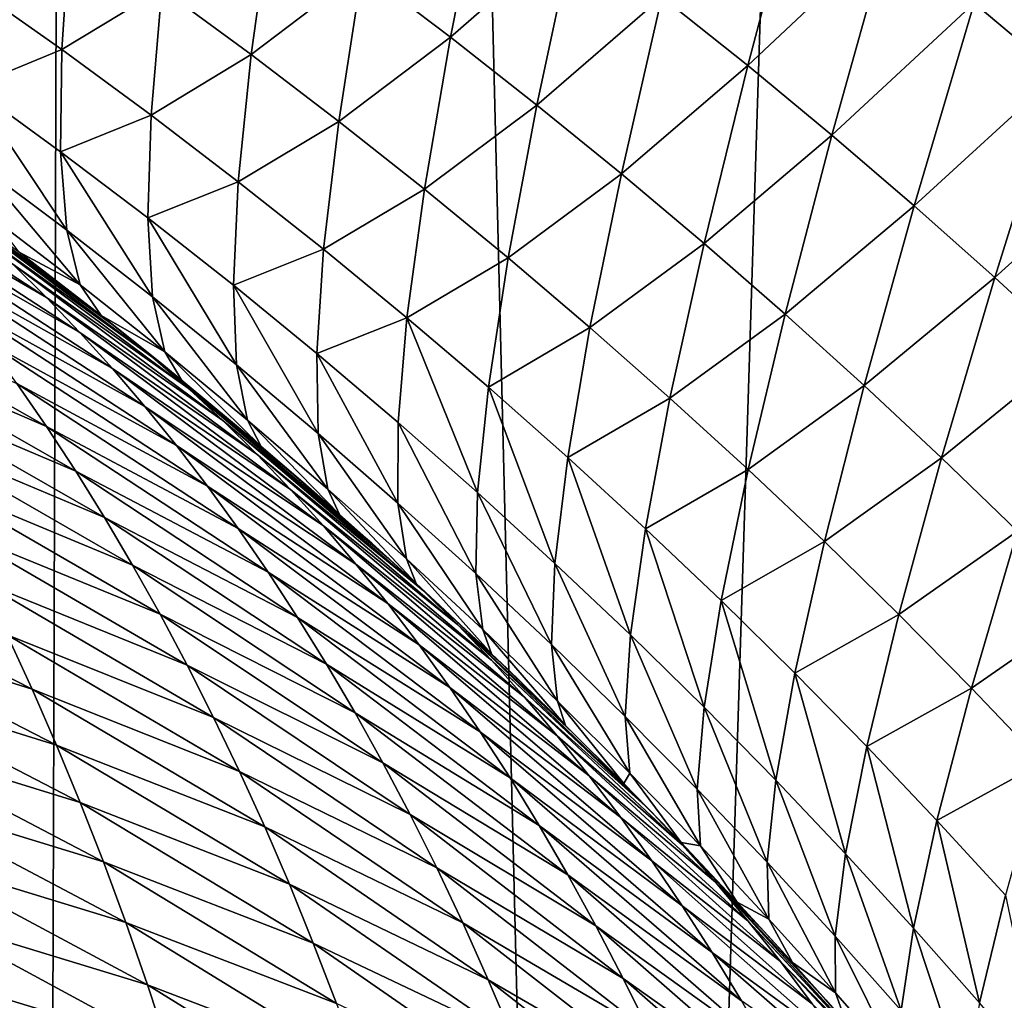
# Model space of a CAD drawing. Header units: metres. Extents: x -105 to 105, y -72 to 59.
# Tile 174 of 256: x 8.71 to 9.72, y -65.83 to -64.82. Entities that reach past the tile are written whole.
import ezdxf

# ---------------------------------------------------------------- set-up
doc = ezdxf.new("R2010")
doc.units = ezdxf.units.M
doc.layers.add('solid_509431_AD150_SW0001', color=7, linetype='CONTINUOUS')

msp = doc.modelspace()

# ---------------------------------------------------------------- linework, layer by layer
at = {"layer": 'solid_509431_AD150_SW0001'}
for points in [[(8.13594, -69.762932, 15.063035), (8.800709, -48.652618, 14.996789), (7.595546, -48.652618, 15.456824)], [(8.13594, -69.762932, 15.063035), (8.730606, -69.757698, 14.82647), (8.800709, -48.652618, 14.996789)], [(8.730606, -69.757698, 14.82647), (9.318408, -69.752167, 14.573318), (8.800709, -48.652618, 14.996789)], [(9.318408, -69.752167, 14.573318), (9.97818, -48.652618, 14.469905), (8.800709, -48.652618, 14.996789)], [(9.318408, -69.752167, 14.573318), (9.898882, -69.746346, 14.303777), (9.97818, -48.652618, 14.469905)], [(9.780615, -64.871887, -30.188721), (9.693661, -64.798935, -30.243605), (9.856693, -64.638664, -29.759172)], [(9.153613, -64.833992, -31.358082), (9.062607, -64.765015, -31.403204), (9.18924, -64.653503, -30.931358)], [(9.153613, -64.833992, -31.358082), (9.18924, -64.653503, -30.931358), (9.281386, -64.72242, -30.881678)], [(9.460138, -64.863251, -30.781908), (9.371675, -64.792343, -30.831852), (9.514796, -64.656219, -30.353092)], [(9.460138, -64.863251, -30.781908), (9.514796, -64.656219, -30.353092), (9.605066, -64.727043, -30.298409)], [(8.948128, -64.851997, -31.875971), (8.855824, -64.784172, -31.916643), (8.969642, -64.697067, -31.448248)], [(8.948128, -64.851997, -31.875971), (8.969642, -64.697067, -31.448248), (9.062607, -64.765015, -31.403204)], [(8.75275, -64.846832, -32.384655), (8.658703, -64.780487, -32.421192), (8.761534, -64.717499, -31.957336)], [(8.75275, -64.846832, -32.384655), (8.761534, -64.717499, -31.957336), (8.855824, -64.784172, -31.916643)], [(9.242679, -64.903969, -31.312891), (9.153613, -64.833992, -31.358082), (9.281386, -64.72242, -30.881678)], [(9.242679, -64.903969, -31.312891), (9.281386, -64.72242, -30.881678), (9.371675, -64.792343, -30.831852)], [(9.546819, -64.935127, -30.731882), (9.460138, -64.863251, -30.781908), (9.605066, -64.727043, -30.298409)], [(9.546819, -64.935127, -30.731882), (9.605066, -64.727043, -30.298409), (9.693661, -64.798935, -30.243605)], [(9.038434, -64.920906, -31.835316), (8.948128, -64.851997, -31.875971), (9.062607, -64.765015, -31.403204)], [(9.038434, -64.920906, -31.835316), (9.062607, -64.765015, -31.403204), (9.153613, -64.833992, -31.358082)], [(8.659388, -64.885056, -32.850906), (8.658703, -64.780487, -32.421192), (8.75275, -64.846832, -32.384655)], [(8.844781, -64.914375, -32.348236), (8.75275, -64.846832, -32.384655), (8.855824, -64.784172, -31.916643)], [(8.844781, -64.914375, -32.348236), (8.855824, -64.784172, -31.916643), (8.948128, -64.851997, -31.875971)], [(9.329834, -64.974907, -31.267653), (9.242679, -64.903969, -31.312891), (9.371675, -64.792343, -30.831852)], [(9.329834, -64.974907, -31.267653), (9.371675, -64.792343, -30.831852), (9.460138, -64.863251, -30.781908)], [(9.631759, -65.008003, -30.681824), (9.546819, -64.935127, -30.731882), (9.693661, -64.798935, -30.243605)], [(9.631759, -65.008003, -30.681824), (9.693661, -64.798935, -30.243605), (9.780615, -64.871887, -30.188721)], [(9.126739, -64.990829, -31.794683), (9.038434, -64.920906, -31.835316), (9.153613, -64.833992, -31.358082)], [(9.126739, -64.990829, -31.794683), (9.153613, -64.833992, -31.358082), (9.242679, -64.903969, -31.312891)], [(8.751529, -64.952148, -32.818607), (8.659388, -64.885056, -32.850906), (8.75275, -64.846832, -32.384655)], [(8.751529, -64.952148, -32.818607), (8.75275, -64.846832, -32.384655), (8.844781, -64.914375, -32.348236)], [(8.93479, -64.983047, -32.311932), (8.844781, -64.914375, -32.348236), (8.948128, -64.851997, -31.875971)], [(8.93479, -64.983047, -32.311932), (8.948128, -64.851997, -31.875971), (9.038434, -64.920906, -31.835316)], [(9.41511, -65.046776, -31.222387), (9.329834, -64.974907, -31.267653), (9.460138, -64.863251, -30.781908)], [(9.41511, -65.046776, -31.222387), (9.460138, -64.863251, -30.781908), (9.546819, -64.935127, -30.731882)], [(9.714993, -65.081871, -30.631773), (9.631759, -65.008003, -30.681824), (9.780615, -64.871887, -30.188721)], [(9.714993, -65.081871, -30.631773), (9.780615, -64.871887, -30.188721), (9.865924, -64.945824, -30.133762)], [(8.757874, -65.033089, -33.257713), (8.659388, -64.885056, -32.850906), (8.751529, -64.952148, -32.818607)], [(8.757874, -65.033089, -33.257713), (8.667313, -64.965401, -33.285728), (8.659388, -64.885056, -32.850906)], [(9.213061, -65.061707, -31.75408), (9.126739, -64.990829, -31.794683), (9.242679, -64.903969, -31.312891)], [(9.213061, -65.061707, -31.75408), (9.242679, -64.903969, -31.312891), (9.329834, -64.974907, -31.267653)], [(8.841625, -65.020409, -32.786518), (8.751529, -64.952148, -32.818607), (8.844781, -64.914375, -32.348236)], [(8.841625, -65.020409, -32.786518), (8.844781, -64.914375, -32.348236), (8.93479, -64.983047, -32.311932)], [(9.022767, -65.052773, -32.275745), (8.93479, -64.983047, -32.311932), (9.038434, -64.920906, -31.835316)], [(9.022767, -65.052773, -32.275745), (9.038434, -64.920906, -31.835316), (9.126739, -64.990829, -31.794683)], [(9.498545, -65.119568, -31.177132), (9.41511, -65.046776, -31.222387), (9.546819, -64.935127, -30.731882)], [(9.498545, -65.119568, -31.177132), (9.546819, -64.935127, -30.731882), (9.631759, -65.008003, -30.681824)], [(9.796515, -65.156639, -30.581734), (9.714993, -65.081871, -30.631773), (9.865924, -64.945824, -30.133762)], [(8.737089, -65.102554, -91.909073), (8.545095, -64.991348, -92.084824), (8.51114, -64.955734, -91.986427)], [(8.70219, -65.068085, -91.810287), (8.737089, -65.102554, -91.909073), (8.51114, -64.955734, -91.986427)], [(8.846367, -65.101913, -33.230007), (8.751529, -64.952148, -32.818607), (8.841625, -65.020409, -32.786518)], [(8.846367, -65.101913, -33.230007), (8.757874, -65.033089, -33.257713), (8.751529, -64.952148, -32.818607)], [(8.771763, -65.089378, -33.700481), (8.667313, -64.965401, -33.285728), (8.757874, -65.033089, -33.257713)], [(8.771763, -65.089378, -33.700481), (8.682451, -65.021263, -33.724182), (8.667313, -64.965401, -33.285728)], [(8.593702, -64.973091, -91.512871), (8.705712, -65.053185, -91.392044), (8.78107, -65.111343, -91.42421)], [(8.593702, -64.973091, -91.512871), (8.78107, -65.111343, -91.42421), (8.809563, -65.13385, -91.436478)], [(8.593702, -64.973091, -91.512871), (8.809563, -65.13385, -91.436478), (8.630533, -65.00338, -91.612206)], [(9.297427, -65.133507, -31.713524), (9.213061, -65.061707, -31.75408), (9.329834, -64.974907, -31.267653)], [(9.297427, -65.133507, -31.713524), (9.329834, -64.974907, -31.267653), (9.41511, -65.046776, -31.222387)], [(8.92967, -65.089767, -32.75465), (8.841625, -65.020409, -32.786518), (8.93479, -64.983047, -32.311932)], [(8.92967, -65.089767, -32.75465), (8.93479, -64.983047, -32.311932), (9.022767, -65.052773, -32.275745)], [(8.771401, -65.138466, -92.007706), (8.578479, -65.028389, -92.183052), (8.545095, -64.991348, -92.084824)], [(8.737089, -65.102554, -91.909073), (8.771401, -65.138466, -92.007706), (8.545095, -64.991348, -92.084824)], [(9.108709, -65.123474, -32.239681), (9.022767, -65.052773, -32.275745), (9.126739, -64.990829, -31.794683)], [(9.108709, -65.123474, -32.239681), (9.126739, -64.990829, -31.794683), (9.213061, -65.061707, -31.75408)], [(8.846606, -65.164261, -91.535698), (8.630533, -65.00338, -91.612206), (8.809563, -65.13385, -91.436478)], [(8.846606, -65.164261, -91.535698), (8.666683, -65.035034, -91.711334), (8.630533, -65.00338, -91.612206)], [(9.580179, -65.193275, -31.131929), (9.498545, -65.119568, -31.177132), (9.631759, -65.008003, -30.681824)], [(9.580179, -65.193275, -31.131929), (9.631759, -65.008003, -30.681824), (9.714993, -65.081871, -30.631773)], [(8.80514, -65.175858, -92.106194), (8.611299, -65.066872, -92.28112), (8.578479, -65.028389, -92.183052)], [(8.771401, -65.138466, -92.007706), (8.80514, -65.175858, -92.106194), (8.578479, -65.028389, -92.183052)], [(8.771763, -65.089378, -33.700481), (8.70889, -65.055595, -34.151962), (8.682451, -65.021263, -33.724182)], [(8.932788, -65.171799, -33.202618), (8.841625, -65.020409, -32.786518), (8.92967, -65.089767, -32.75465)], [(8.932788, -65.171799, -33.202618), (8.846367, -65.101913, -33.230007), (8.841625, -65.020409, -32.786518)], [(8.882998, -65.196091, -91.634735), (8.70219, -65.068085, -91.810287), (8.666683, -65.035034, -91.711334)], [(8.846606, -65.164261, -91.535698), (8.882998, -65.196091, -91.634735), (8.666683, -65.035034, -91.711334)], [(8.858992, -65.1586, -33.677193), (8.757874, -65.033089, -33.257713), (8.846367, -65.101913, -33.230007)], [(8.858992, -65.1586, -33.677193), (8.771763, -65.089378, -33.700481), (8.757874, -65.033089, -33.257713)], [(9.379864, -65.206184, -31.673033), (9.297427, -65.133507, -31.713524), (9.41511, -65.046776, -31.222387)], [(9.379864, -65.206184, -31.673033), (9.41511, -65.046776, -31.222387), (9.498545, -65.119568, -31.177132)], [(8.70889, -65.055595, -34.151962), (8.78107, -65.111343, -91.42421), (8.705712, -65.053185, -91.392044)], [(8.70889, -65.055595, -34.151962), (8.793365, -65.121017, -34.13335), (8.78107, -65.111343, -91.42421)], [(8.771763, -65.089378, -33.700481), (8.793365, -65.121017, -34.13335), (8.70889, -65.055595, -34.151962)], [(9.015658, -65.160149, -32.722996), (8.92967, -65.089767, -32.75465), (9.022767, -65.052773, -32.275745)], [(9.015658, -65.160149, -32.722996), (9.022767, -65.052773, -32.275745), (9.108709, -65.123474, -32.239681)], [(8.838316, -65.214737, -92.204529), (8.643567, -65.106819, -92.379021), (8.611299, -65.066872, -92.28112)], [(8.80514, -65.175858, -92.106194), (8.838316, -65.214737, -92.204529), (8.611299, -65.066872, -92.28112)], [(8.918768, -65.229362, -91.733612), (8.737089, -65.102554, -91.909073), (8.70219, -65.068085, -91.810287)], [(8.882998, -65.196091, -91.634735), (8.918768, -65.229362, -91.733612), (8.70219, -65.068085, -91.810287)], [(9.192634, -65.195099, -32.203743), (9.108709, -65.123474, -32.239681), (9.213061, -65.061707, -31.75408)], [(9.192634, -65.195099, -32.203743), (9.213061, -65.061707, -31.75408), (9.297427, -65.133507, -31.713524)], [(8.858992, -65.1586, -33.677193), (8.793365, -65.121017, -34.13335), (8.771763, -65.089378, -33.700481)], [(9.017131, -65.242668, -33.175545), (8.92967, -65.089767, -32.75465), (9.015658, -65.160149, -32.722996)], [(9.017131, -65.242668, -33.175545), (8.932788, -65.171799, -33.202618), (8.92967, -65.089767, -32.75465)], [(9.660047, -65.267899, -31.086821), (9.580179, -65.193275, -31.131929), (9.714993, -65.081871, -30.631773)], [(9.660047, -65.267899, -31.086821), (9.714993, -65.081871, -30.631773), (9.796515, -65.156639, -30.581734)], [(8.737127, -65.235664, -92.671692), (8.529696, -65.146255, -92.842148), (8.49999, -65.100922, -92.745575)], [(8.706479, -65.191193, -92.57431), (8.737127, -65.235664, -92.671692), (8.49999, -65.100922, -92.745575)], [(8.870939, -65.255135, -92.302719), (8.675291, -65.148247, -92.476753), (8.643567, -65.106819, -92.379021)], [(8.838316, -65.214737, -92.204529), (8.870939, -65.255135, -92.302719), (8.643567, -65.106819, -92.379021)], [(8.95394, -65.264099, -91.832352), (8.771401, -65.138466, -92.007706), (8.737089, -65.102554, -91.909073)], [(8.918768, -65.229362, -91.733612), (8.95394, -65.264099, -91.832352), (8.737089, -65.102554, -91.909073)], [(8.944132, -65.228851, -33.654316), (8.846367, -65.101913, -33.230007), (8.932788, -65.171799, -33.202618)], [(8.944132, -65.228851, -33.654316), (8.858992, -65.1586, -33.677193), (8.846367, -65.101913, -33.230007)], [(8.793365, -65.121017, -34.13335), (8.809563, -65.13385, -91.436478), (8.78107, -65.111343, -91.42421)], [(8.793365, -65.121017, -34.13335), (8.876552, -65.187927, -34.11507), (8.809563, -65.13385, -91.436478)], [(8.858992, -65.1586, -33.677193), (8.876552, -65.187927, -34.11507), (8.793365, -65.121017, -34.13335)], [(9.460407, -65.279724, -31.632643), (9.379864, -65.206184, -31.673033), (9.498545, -65.119568, -31.177132)], [(9.460407, -65.279724, -31.632643), (9.498545, -65.119568, -31.177132), (9.580179, -65.193275, -31.131929)], [(9.099585, -65.231468, -32.691563), (9.015658, -65.160149, -32.722996), (9.108709, -65.123474, -32.239681)], [(9.181463, -65.303673, -32.660355), (9.099585, -65.231468, -32.691563), (9.108709, -65.123474, -32.239681)], [(9.181463, -65.303673, -32.660355), (9.108709, -65.123474, -32.239681), (9.192634, -65.195099, -32.203743)], [(8.988527, -65.300323, -91.930954), (8.80514, -65.175858, -92.106194), (8.771401, -65.138466, -92.007706)], [(8.95394, -65.264099, -91.832352), (8.988527, -65.300323, -91.930954), (8.771401, -65.138466, -92.007706)], [(8.876552, -65.187927, -34.11507), (8.855453, -65.170715, -91.456345), (8.809563, -65.13385, -91.436478)], [(8.846606, -65.164261, -91.535698), (8.809563, -65.13385, -91.436478), (8.855453, -65.170715, -91.456345)], [(9.274561, -65.267593, -32.16795), (9.192634, -65.195099, -32.203743), (9.297427, -65.133507, -31.713524)], [(9.274561, -65.267593, -32.16795), (9.297427, -65.133507, -31.713524), (9.379864, -65.206184, -31.673033)], [(8.767232, -65.281677, -92.768883), (8.558866, -65.193085, -92.938515), (8.529696, -65.146255, -92.842148)], [(8.737127, -65.235664, -92.671692), (8.767232, -65.281677, -92.768883), (8.529696, -65.146255, -92.842148)], [(8.903019, -65.297081, -92.400764), (8.706479, -65.191193, -92.57431), (8.675291, -65.148247, -92.476753)], [(8.870939, -65.255135, -92.302719), (8.903019, -65.297081, -92.400764), (8.675291, -65.148247, -92.476753)], [(8.858992, -65.1586, -33.677193), (8.958431, -65.256302, -34.097111), (8.876552, -65.187927, -34.11507)], [(8.944132, -65.228851, -33.654316), (8.958431, -65.256302, -34.097111), (8.858992, -65.1586, -33.677193)], [(9.099394, -65.314453, -33.148788), (9.015658, -65.160149, -32.722996), (9.099585, -65.231468, -32.691563)], [(9.099394, -65.314453, -33.148788), (9.017131, -65.242668, -33.175545), (9.015658, -65.160149, -32.722996)], [(9.738141, -65.343353, -31.041811), (9.660047, -65.267899, -31.086821), (9.796515, -65.156639, -30.581734)], [(8.846606, -65.164261, -91.535698), (8.855453, -65.170715, -91.456345), (8.928825, -65.231285, -91.488411)], [(8.846606, -65.164261, -91.535698), (8.928825, -65.231285, -91.488411), (8.882998, -65.196091, -91.634735)], [(8.876552, -65.187927, -34.11507), (8.928825, -65.231285, -91.488411), (8.855453, -65.170715, -91.456345)], [(9.027182, -65.300056, -33.631855), (8.932788, -65.171799, -33.202618), (9.017131, -65.242668, -33.175545)], [(9.027182, -65.300056, -33.631855), (8.944132, -65.228851, -33.654316), (8.932788, -65.171799, -33.202618)], [(9.022542, -65.338074, -92.029434), (8.838316, -65.214737, -92.204529), (8.80514, -65.175858, -92.106194)], [(8.988527, -65.300323, -91.930954), (9.022542, -65.338074, -92.029434), (8.80514, -65.175858, -92.106194)], [(8.934554, -65.340591, -92.498657), (8.737127, -65.235664, -92.671692), (8.706479, -65.191193, -92.57431)], [(8.903019, -65.297081, -92.400764), (8.934554, -65.340591, -92.498657), (8.706479, -65.191193, -92.57431)], [(8.876552, -65.187927, -34.11507), (8.958431, -65.256302, -34.097111), (8.928825, -65.231285, -91.488411)], [(8.796786, -65.329254, -92.865868), (8.58749, -65.241425, -93.034645), (8.558866, -65.193085, -92.938515)], [(8.767232, -65.281677, -92.768883), (8.796786, -65.329254, -92.865868), (8.558866, -65.193085, -92.938515)], [(8.882998, -65.196091, -91.634735), (8.928825, -65.231285, -91.488411), (9.001175, -65.29303, -91.520439)], [(8.882998, -65.196091, -91.634735), (9.001175, -65.29303, -91.520439), (9.07248, -65.355934, -91.552391)], [(8.882998, -65.196091, -91.634735), (9.07248, -65.355934, -91.552391), (9.089781, -65.371513, -91.560204)], [(8.882998, -65.196091, -91.634735), (9.089781, -65.371513, -91.560204), (8.918768, -65.229362, -91.733612)], [(9.261313, -65.376717, -32.629383), (9.181463, -65.303673, -32.660355), (9.192634, -65.195099, -32.203743)], [(9.261313, -65.376717, -32.629383), (9.192634, -65.195099, -32.203743), (9.274561, -65.267593, -32.16795)], [(9.539097, -65.354118, -31.592392), (9.460407, -65.279724, -31.632643), (9.580179, -65.193275, -31.131929)], [(9.539097, -65.354118, -31.592392), (9.580179, -65.193275, -31.131929), (9.660047, -65.267899, -31.086821)], [(9.354518, -65.340927, -32.132313), (9.274561, -65.267593, -32.16795), (9.379864, -65.206184, -31.673033)], [(9.354518, -65.340927, -32.132313), (9.379864, -65.206184, -31.673033), (9.460407, -65.279724, -31.632643)], [(9.055998, -65.377365, -92.127792), (8.870939, -65.255135, -92.302719), (8.838316, -65.214737, -92.204529)], [(9.022542, -65.338074, -92.029434), (9.055998, -65.377365, -92.127792), (8.838316, -65.214737, -92.204529)], [(9.125705, -65.405006, -91.658722), (8.918768, -65.229362, -91.733612), (9.089781, -65.371513, -91.560204)], [(9.125705, -65.405006, -91.658722), (8.95394, -65.264099, -91.832352), (8.918768, -65.229362, -91.733612)], [(8.958431, -65.256302, -34.097111), (9.001175, -65.29303, -91.520439), (8.928825, -65.231285, -91.488411)], [(8.944132, -65.228851, -33.654316), (9.038974, -65.326111, -34.079498), (8.958431, -65.256302, -34.097111)], [(9.027182, -65.300056, -33.631855), (9.038974, -65.326111, -34.079498), (8.944132, -65.228851, -33.654316)], [(9.179587, -65.387085, -33.12236), (9.099394, -65.314453, -33.148788), (9.099585, -65.231468, -32.691563)], [(9.179587, -65.387085, -33.12236), (9.099585, -65.231468, -32.691563), (9.181463, -65.303673, -32.660355)], [(8.825785, -65.37841, -92.962646), (8.615564, -65.291298, -93.130531), (8.58749, -65.241425, -93.034645)], [(8.796786, -65.329254, -92.865868), (8.825785, -65.37841, -92.962646), (8.58749, -65.241425, -93.034645)], [(8.965538, -65.385689, -92.59639), (8.767232, -65.281677, -92.768883), (8.737127, -65.235664, -92.671692)], [(8.934554, -65.340591, -92.498657), (8.965538, -65.385689, -92.59639), (8.737127, -65.235664, -92.671692)], [(9.108139, -65.372139, -33.60981), (9.017131, -65.242668, -33.175545), (9.099394, -65.314453, -33.148788)], [(9.108139, -65.372139, -33.60981), (9.027182, -65.300056, -33.631855), (9.017131, -65.242668, -33.175545)], [(9.088902, -65.418236, -92.226021), (8.903019, -65.297081, -92.400764), (8.870939, -65.255135, -92.302719)], [(9.055998, -65.377365, -92.127792), (9.088902, -65.418236, -92.226021), (8.870939, -65.255135, -92.302719)], [(8.958431, -65.256302, -34.097111), (9.038974, -65.326111, -34.079498), (9.001175, -65.29303, -91.520439)], [(9.161051, -65.440025, -91.757126), (8.988527, -65.300323, -91.930954), (8.95394, -65.264099, -91.832352)], [(9.125705, -65.405006, -91.658722), (9.161051, -65.440025, -91.757126), (8.95394, -65.264099, -91.832352)], [(9.339157, -65.450539, -32.598663), (9.261313, -65.376717, -32.629383), (9.274561, -65.267593, -32.16795)], [(9.339157, -65.450539, -32.598663), (9.274561, -65.267593, -32.16795), (9.354518, -65.340927, -32.132313)], [(9.615962, -65.429344, -31.55232), (9.539097, -65.354118, -31.592392), (9.660047, -65.267899, -31.086821)], [(9.615962, -65.429344, -31.55232), (9.660047, -65.267899, -31.086821), (9.738141, -65.343353, -31.041811)], [(8.995966, -65.432396, -92.693947), (8.796786, -65.329254, -92.865868), (8.767232, -65.281677, -92.768883)], [(8.965538, -65.385689, -92.59639), (8.995966, -65.432396, -92.693947), (8.767232, -65.281677, -92.768883)], [(9.432536, -65.415062, -32.096867), (9.354518, -65.340927, -32.132313), (9.460407, -65.279724, -31.632643)], [(9.432536, -65.415062, -32.096867), (9.460407, -65.279724, -31.632643), (9.539097, -65.354118, -31.592392)], [(8.854219, -65.429169, -93.059196), (8.643082, -65.34272, -93.226158), (8.615564, -65.291298, -93.130531)], [(8.825785, -65.37841, -92.962646), (8.854219, -65.429169, -93.059196), (8.615564, -65.291298, -93.130531)], [(9.038974, -65.326111, -34.079498), (9.07248, -65.355934, -91.552391), (9.001175, -65.29303, -91.520439)], [(9.121257, -65.460701, -92.324127), (8.934554, -65.340591, -92.498657), (8.903019, -65.297081, -92.400764)], [(9.088902, -65.418236, -92.226021), (9.121257, -65.460701, -92.324127), (8.903019, -65.297081, -92.400764)], [(9.195817, -65.476585, -91.855423), (9.022542, -65.338074, -92.029434), (8.988527, -65.300323, -91.930954)], [(9.161051, -65.440025, -91.757126), (9.195817, -65.476585, -91.855423), (8.988527, -65.300323, -91.930954)], [(9.027182, -65.300056, -33.631855), (9.118159, -65.397339, -34.062237), (9.038974, -65.326111, -34.079498)], [(9.108139, -65.372139, -33.60981), (9.118159, -65.397339, -34.062237), (9.027182, -65.300056, -33.631855)], [(9.257729, -65.460503, -33.09626), (9.179587, -65.387085, -33.12236), (9.181463, -65.303673, -32.660355)], [(9.257729, -65.460503, -33.09626), (9.181463, -65.303673, -32.660355), (9.261313, -65.376717, -32.629383)], [(9.187015, -65.44503, -33.588184), (9.099394, -65.314453, -33.148788), (9.179587, -65.387085, -33.12236)], [(9.187015, -65.44503, -33.588184), (9.108139, -65.372139, -33.60981), (9.099394, -65.314453, -33.148788)], [(9.025833, -65.480728, -92.791321), (8.825785, -65.37841, -92.962646), (8.796786, -65.329254, -92.865868)], [(8.995966, -65.432396, -92.693947), (9.025833, -65.480728, -92.791321), (8.796786, -65.329254, -92.865868)], [(9.038974, -65.326111, -34.079498), (9.118159, -65.397339, -34.062237), (9.07248, -65.355934, -91.552391)], [(8.882078, -65.481544, -93.155502), (8.670029, -65.395691, -93.321518), (8.643082, -65.34272, -93.226158)], [(8.854219, -65.429169, -93.059196), (8.882078, -65.481544, -93.155502), (8.643082, -65.34272, -93.226158)], [(9.153055, -65.504791, -92.422096), (8.965538, -65.385689, -92.59639), (8.934554, -65.340591, -92.498657)], [(9.121257, -65.460701, -92.324127), (9.153055, -65.504791, -92.422096), (8.934554, -65.340591, -92.498657)], [(9.230017, -65.514709, -91.953613), (9.055998, -65.377365, -92.127792), (9.022542, -65.338074, -92.029434)], [(9.195817, -65.476585, -91.855423), (9.230017, -65.514709, -91.953613), (9.022542, -65.338074, -92.029434)], [(9.415023, -65.525108, -32.568226), (9.339157, -65.450539, -32.598663), (9.354518, -65.340927, -32.132313)], [(9.415023, -65.525108, -32.568226), (9.354518, -65.340927, -32.132313), (9.432536, -65.415062, -32.096867)], [(9.691001, -65.505325, -31.512436), (9.615962, -65.429344, -31.55232), (9.738141, -65.343353, -31.041811)], [(9.691001, -65.505325, -31.512436), (9.738141, -65.343353, -31.041811), (9.814453, -65.419556, -30.996893)], [(9.508651, -65.489975, -32.061649), (9.432536, -65.415062, -32.096867), (9.539097, -65.354118, -31.592392)], [(9.508651, -65.489975, -32.061649), (9.539097, -65.354118, -31.592392), (9.615962, -65.429344, -31.55232)], [(9.118159, -65.397339, -34.062237), (9.089781, -65.371513, -91.560204), (9.07248, -65.355934, -91.552391)], [(9.118159, -65.397339, -34.062237), (9.142714, -65.419968, -91.584213), (9.089781, -65.371513, -91.560204)], [(9.125705, -65.405006, -91.658722), (9.089781, -65.371513, -91.560204), (9.142714, -65.419968, -91.584213)], [(9.108139, -65.372139, -33.60981), (9.195966, -65.469948, -34.045322), (9.118159, -65.397339, -34.062237)], [(9.187015, -65.44503, -33.588184), (9.195966, -65.469948, -34.045322), (9.108139, -65.372139, -33.60981)], [(8.722145, -65.506371, -93.511337), (8.498675, -65.436325, -93.66954), (8.473856, -65.379852, -93.576065)], [(8.696388, -65.450241, -93.41658), (8.722145, -65.506371, -93.511337), (8.473856, -65.379852, -93.576065)], [(9.055132, -65.530708, -92.888512), (8.854219, -65.429169, -93.059196), (8.825785, -65.37841, -92.962646)], [(9.025833, -65.480728, -92.791321), (9.055132, -65.530708, -92.888512), (8.825785, -65.37841, -92.962646)], [(9.263661, -65.554428, -92.051704), (9.088902, -65.418236, -92.226021), (9.055998, -65.377365, -92.127792)], [(9.230017, -65.514709, -91.953613), (9.263661, -65.554428, -92.051704), (9.055998, -65.377365, -92.127792)], [(9.333834, -65.53466, -33.070503), (9.257729, -65.460503, -33.09626), (9.261313, -65.376717, -32.629383)], [(9.333834, -65.53466, -33.070503), (9.261313, -65.376717, -32.629383), (9.339157, -65.450539, -32.598663)], [(9.184293, -65.550522, -92.519928), (8.995966, -65.432396, -92.693947), (8.965538, -65.385689, -92.59639)], [(9.153055, -65.504791, -92.422096), (9.184293, -65.550522, -92.519928), (8.965538, -65.385689, -92.59639)], [(9.263819, -65.518669, -33.56699), (9.179587, -65.387085, -33.12236), (9.257729, -65.460503, -33.09626)], [(9.263819, -65.518669, -33.56699), (9.187015, -65.44503, -33.588184), (9.179587, -65.387085, -33.12236)], [(8.909344, -65.535553, -93.251564), (8.696388, -65.450241, -93.41658), (8.670029, -65.395691, -93.321518)], [(8.882078, -65.481544, -93.155502), (8.909344, -65.535553, -93.251564), (8.670029, -65.395691, -93.321518)], [(9.118159, -65.397339, -34.062237), (9.195966, -65.469948, -34.045322), (9.142714, -65.419968, -91.584213)], [(9.125705, -65.405006, -91.658722), (9.142714, -65.419968, -91.584213), (9.211865, -65.485123, -91.615913)], [(9.125705, -65.405006, -91.658722), (9.211865, -65.485123, -91.615913), (9.161051, -65.440025, -91.757126)], [(9.488941, -65.600395, -32.538101), (9.415023, -65.525108, -32.568226), (9.432536, -65.415062, -32.096867)], [(9.488941, -65.600395, -32.538101), (9.432536, -65.415062, -32.096867), (9.508651, -65.489975, -32.061649)], [(9.296751, -65.595779, -92.149696), (9.121257, -65.460701, -92.324127), (9.088902, -65.418236, -92.226021)], [(9.263661, -65.554428, -92.051704), (9.296751, -65.595779, -92.149696), (9.088902, -65.418236, -92.226021)], [(9.195966, -65.469948, -34.045322), (9.211865, -65.485123, -91.615913), (9.142714, -65.419968, -91.584213)], [(9.764205, -65.581985, -31.472733), (9.691001, -65.505325, -31.512436), (9.814453, -65.419556, -30.996893)], [(9.083848, -65.582367, -92.985489), (8.882078, -65.481544, -93.155502), (8.854219, -65.429169, -93.059196)], [(9.055132, -65.530708, -92.888512), (9.083848, -65.582367, -92.985489), (8.854219, -65.429169, -93.059196)], [(9.214964, -65.597931, -92.617607), (9.025833, -65.480728, -92.791321), (8.995966, -65.432396, -92.693947)], [(9.184293, -65.550522, -92.519928), (9.214964, -65.597931, -92.617607), (8.995966, -65.432396, -92.693947)], [(9.58289, -65.565643, -32.026691), (9.508651, -65.489975, -32.061649), (9.615962, -65.429344, -31.55232)], [(9.58289, -65.565643, -32.026691), (9.615962, -65.429344, -31.55232), (9.691001, -65.505325, -31.512436)], [(8.747282, -65.564102, -93.605774), (8.522883, -65.494316, -93.76265), (8.498675, -65.436325, -93.66954)], [(8.722145, -65.506371, -93.511337), (8.747282, -65.564102, -93.605774), (8.498675, -65.436325, -93.66954)], [(9.161051, -65.440025, -91.757126), (9.211865, -65.485123, -91.615913), (9.279911, -65.551369, -91.647491)], [(9.161051, -65.440025, -91.757126), (9.279911, -65.551369, -91.647491), (9.346822, -65.618683, -91.678932)], [(9.161051, -65.440025, -91.757126), (9.346822, -65.618683, -91.678932), (9.195817, -65.476585, -91.855423)], [(9.187015, -65.44503, -33.588184), (9.272295, -65.543846, -34.028812), (9.195966, -65.469948, -34.045322)], [(9.263819, -65.518669, -33.56699), (9.272295, -65.543846, -34.028812), (9.187015, -65.44503, -33.588184)], [(8.935999, -65.591217, -93.347343), (8.722145, -65.506371, -93.511337), (8.696388, -65.450241, -93.41658)], [(8.909344, -65.535553, -93.251564), (8.935999, -65.591217, -93.347343), (8.696388, -65.450241, -93.41658)], [(9.407928, -65.609505, -33.045116), (9.333834, -65.53466, -33.070503), (9.339157, -65.450539, -32.598663)], [(9.407928, -65.609505, -33.045116), (9.339157, -65.450539, -32.598663), (9.415023, -65.525108, -32.568226)], [(9.32928, -65.638779, -92.247581), (9.153055, -65.504791, -92.422096), (9.121257, -65.460701, -92.324127)], [(9.296751, -65.595779, -92.149696), (9.32928, -65.638779, -92.247581), (9.121257, -65.460701, -92.324127)], [(9.338566, -65.592995, -33.546227), (9.257729, -65.460503, -33.09626), (9.333834, -65.53466, -33.070503)], [(9.338566, -65.592995, -33.546227), (9.263819, -65.518669, -33.56699), (9.257729, -65.460503, -33.09626)], [(9.195817, -65.476585, -91.855423), (9.346822, -65.618683, -91.678932), (9.357803, -65.629944, -91.684128)], [(9.195817, -65.476585, -91.855423), (9.357803, -65.629944, -91.684128), (9.230017, -65.514709, -91.953613)], [(9.195966, -65.469948, -34.045322), (9.272295, -65.543846, -34.028812), (9.211865, -65.485123, -91.615913)], [(9.111965, -65.635712, -93.082245), (8.909344, -65.535553, -93.251564), (8.882078, -65.481544, -93.155502)], [(9.083848, -65.582367, -92.985489), (9.111965, -65.635712, -93.082245), (8.882078, -65.481544, -93.155502)], [(9.245062, -65.647026, -92.715126), (9.055132, -65.530708, -92.888512), (9.025833, -65.480728, -92.791321)], [(9.214964, -65.597931, -92.617607), (9.245062, -65.647026, -92.715126), (9.025833, -65.480728, -92.791321)], [(9.272295, -65.543846, -34.028812), (9.279911, -65.551369, -91.647491), (9.211865, -65.485123, -91.615913)], [(8.771782, -65.623444, -93.69986), (8.546463, -65.553848, -93.855377), (8.522883, -65.494316, -93.76265)], [(8.747282, -65.564102, -93.605774), (8.771782, -65.623444, -93.69986), (8.522883, -65.494316, -93.76265)], [(9.560939, -65.676346, -32.508316), (9.488941, -65.600395, -32.538101), (9.508651, -65.489975, -32.061649)], [(9.560939, -65.676346, -32.508316), (9.508651, -65.489975, -32.061649), (9.58289, -65.565643, -32.026691)], [(8.962026, -65.648544, -93.442833), (8.747282, -65.564102, -93.605774), (8.722145, -65.506371, -93.511337)], [(8.935999, -65.591217, -93.347343), (8.962026, -65.648544, -93.442833), (8.722145, -65.506371, -93.511337)], [(9.361244, -65.683456, -92.34536), (9.184293, -65.550522, -92.519928), (9.153055, -65.504791, -92.422096)], [(9.32928, -65.638779, -92.247581), (9.361244, -65.683456, -92.34536), (9.153055, -65.504791, -92.422096)], [(9.655253, -65.641998, -31.992006), (9.58289, -65.565643, -32.026691), (9.691001, -65.505325, -31.512436)], [(9.655253, -65.641998, -31.992006), (9.691001, -65.505325, -31.512436), (9.764205, -65.581985, -31.472733)], [(9.392625, -65.66684, -91.781822), (9.230017, -65.514709, -91.953613), (9.357803, -65.629944, -91.684128)], [(9.392625, -65.66684, -91.781822), (9.263661, -65.554428, -92.051704), (9.230017, -65.514709, -91.953613)], [(9.263819, -65.518669, -33.56699), (9.332287, -65.603874, -34.015884), (9.272295, -65.543846, -34.028812)], [(9.338566, -65.592995, -33.546227), (9.332287, -65.603874, -34.015884), (9.263819, -65.518669, -33.56699)], [(9.480037, -65.68499, -33.020126), (9.407928, -65.609505, -33.045116), (9.415023, -65.525108, -32.568226)], [(9.480037, -65.68499, -33.020126), (9.415023, -65.525108, -32.568226), (9.488941, -65.600395, -32.538101)], [(9.139465, -65.690765, -93.178764), (8.935999, -65.591217, -93.347343), (8.909344, -65.535553, -93.251564)], [(9.111965, -65.635712, -93.082245), (9.139465, -65.690765, -93.178764), (8.909344, -65.535553, -93.251564)], [(9.274573, -65.697845, -92.812477), (9.083848, -65.582367, -92.985489), (9.055132, -65.530708, -92.888512)], [(9.245062, -65.647026, -92.715126), (9.274573, -65.697845, -92.812477), (9.055132, -65.530708, -92.888512)], [(9.411275, -65.667946, -33.525921), (9.333834, -65.53466, -33.070503), (9.407928, -65.609505, -33.045116)], [(9.411275, -65.667946, -33.525921), (9.338566, -65.592995, -33.546227), (9.333834, -65.53466, -33.070503)], [(9.272295, -65.543846, -34.028812), (9.332287, -65.603874, -34.015884), (9.279911, -65.551369, -91.647491)], [(8.795626, -65.68441, -93.793579), (8.569397, -65.614922, -93.947708), (8.546463, -65.553848, -93.855377)], [(8.771782, -65.623444, -93.69986), (8.795626, -65.68441, -93.793579), (8.546463, -65.553848, -93.855377)], [(9.392638, -65.729836, -92.443016), (9.214964, -65.597931, -92.617607), (9.184293, -65.550522, -92.519928)], [(9.361244, -65.683456, -92.34536), (9.392638, -65.729836, -92.443016), (9.184293, -65.550522, -92.519928)], [(9.426905, -65.70536, -91.879425), (9.296751, -65.595779, -92.149696), (9.263661, -65.554428, -92.051704)], [(9.392625, -65.66684, -91.781822), (9.426905, -65.70536, -91.879425), (9.263661, -65.554428, -92.051704)], [(9.332287, -65.603874, -34.015884), (9.346822, -65.618683, -91.678932), (9.279911, -65.551369, -91.647491)], [(8.987407, -65.70755, -93.538017), (8.771782, -65.623444, -93.69986), (8.747282, -65.564102, -93.605774)], [(8.962026, -65.648544, -93.442833), (8.987407, -65.70755, -93.538017), (8.747282, -65.564102, -93.605774)], [(9.631019, -65.752914, -32.478893), (9.560939, -65.676346, -32.508316), (9.58289, -65.565643, -32.026691)], [(9.631019, -65.752914, -32.478893), (9.58289, -65.565643, -32.026691), (9.655253, -65.641998, -31.992006)], [(9.30348, -65.750404, -92.909637), (9.111965, -65.635712, -93.082245), (9.083848, -65.582367, -92.985489)], [(9.274573, -65.697845, -92.812477), (9.30348, -65.750404, -92.909637), (9.083848, -65.582367, -92.985489)], [(9.725739, -65.718956, -31.957596), (9.655253, -65.641998, -31.992006), (9.764205, -65.581985, -31.472733)], [(9.16633, -65.747543, -93.275024), (8.962026, -65.648544, -93.442833), (8.935999, -65.591217, -93.347343)], [(9.139465, -65.690765, -93.178764), (9.16633, -65.747543, -93.275024), (8.935999, -65.591217, -93.347343)], [(9.423454, -65.777946, -92.540543), (9.245062, -65.647026, -92.715126), (9.214964, -65.597931, -92.617607)], [(9.392638, -65.729836, -92.443016), (9.423454, -65.777946, -92.540543), (9.214964, -65.597931, -92.617607)], [(9.460625, -65.745529, -91.976959), (9.32928, -65.638779, -92.247581), (9.296751, -65.595779, -92.149696)], [(9.426905, -65.70536, -91.879425), (9.460625, -65.745529, -91.976959), (9.296751, -65.595779, -92.149696)], [(9.338566, -65.592995, -33.546227), (9.391319, -65.664696, -34.003208), (9.332287, -65.603874, -34.015884)], [(9.411275, -65.667946, -33.525921), (9.391319, -65.664696, -34.003208), (9.338566, -65.592995, -33.546227)], [(9.332287, -65.603874, -34.015884), (9.391319, -65.664696, -34.003208), (9.346822, -65.618683, -91.678932)], [(9.550184, -65.76107, -32.995564), (9.480037, -65.68499, -33.020126), (9.488941, -65.600395, -32.538101)], [(9.550184, -65.76107, -32.995564), (9.488941, -65.600395, -32.538101), (9.560939, -65.676346, -32.508316)], [(8.818789, -65.747017, -93.886909), (8.591662, -65.677551, -94.039619), (8.569397, -65.614922, -93.947708)], [(8.795626, -65.68441, -93.793579), (8.818789, -65.747017, -93.886909), (8.569397, -65.614922, -93.947708)], [(9.391319, -65.664696, -34.003208), (9.357803, -65.629944, -91.684128), (9.346822, -65.618683, -91.678932)], [(9.481968, -65.743477, -33.506092), (9.407928, -65.609505, -33.045116), (9.480037, -65.68499, -33.020126)], [(9.481968, -65.743477, -33.506092), (9.411275, -65.667946, -33.525921), (9.407928, -65.609505, -33.045116)], [(9.012121, -65.768257, -93.632866), (8.795626, -65.68441, -93.793579), (8.771782, -65.623444, -93.69986)], [(8.987407, -65.70755, -93.538017), (9.012121, -65.768257, -93.632866), (8.771782, -65.623444, -93.69986)], [(9.331764, -65.804718, -93.006592), (9.139465, -65.690765, -93.178764), (9.111965, -65.635712, -93.082245)], [(9.30348, -65.750404, -92.909637), (9.331764, -65.804718, -93.006592), (9.111965, -65.635712, -93.082245)], [(9.493782, -65.787369, -92.074409), (9.361244, -65.683456, -92.34536), (9.32928, -65.638779, -92.247581)], [(9.460625, -65.745529, -91.976959), (9.493782, -65.787369, -92.074409), (9.32928, -65.638779, -92.247581)], [(9.391319, -65.664696, -34.003208), (9.412577, -65.687035, -91.710243), (9.357803, -65.629944, -91.684128)], [(9.392625, -65.66684, -91.781822), (9.357803, -65.629944, -91.684128), (9.412577, -65.687035, -91.710243)], [(9.192541, -65.806076, -93.371017), (8.987407, -65.70755, -93.538017), (8.962026, -65.648544, -93.442833)], [(9.16633, -65.747543, -93.275024), (9.192541, -65.806076, -93.371017), (8.962026, -65.648544, -93.442833)], [(9.453681, -65.82782, -92.637932), (9.274573, -65.697845, -92.812477), (9.245062, -65.647026, -92.715126)], [(9.423454, -65.777946, -92.540543), (9.453681, -65.82782, -92.637932), (9.245062, -65.647026, -92.715126)], [(9.699182, -65.830009, -32.449829), (9.631019, -65.752914, -32.478893), (9.655253, -65.641998, -31.992006)], [(9.699182, -65.830009, -32.449829), (9.655253, -65.641998, -31.992006), (9.725739, -65.718956, -31.957596)], [(9.391319, -65.664696, -34.003208), (9.449311, -65.726212, -33.990841), (9.412577, -65.687035, -91.710243)], [(9.411275, -65.667946, -33.525921), (9.449311, -65.726212, -33.990841), (9.391319, -65.664696, -34.003208)], [(9.392625, -65.66684, -91.781822), (9.412577, -65.687035, -91.710243), (9.477166, -65.756409, -91.741425)], [(9.392625, -65.66684, -91.781822), (9.477166, -65.756409, -91.741425), (9.426905, -65.70536, -91.879425)], [(9.481968, -65.743477, -33.506092), (9.449311, -65.726212, -33.990841), (9.411275, -65.667946, -33.525921)], [(8.841249, -65.811256, -93.979836), (8.613236, -65.741737, -94.131081), (8.591662, -65.677551, -94.039619)], [(8.818789, -65.747017, -93.886909), (8.841249, -65.811256, -93.979836), (8.591662, -65.677551, -94.039619)], [(9.618379, -65.837685, -32.971439), (9.550184, -65.76107, -32.995564), (9.560939, -65.676346, -32.508316)], [(9.618379, -65.837685, -32.971439), (9.560939, -65.676346, -32.508316), (9.631019, -65.752914, -32.478893)], [(9.036146, -65.830673, -93.727364), (8.818789, -65.747017, -93.886909), (8.795626, -65.68441, -93.793579)], [(9.012121, -65.768257, -93.632866), (9.036146, -65.830673, -93.727364), (8.795626, -65.68441, -93.793579)], [(9.526372, -65.83091, -92.171776), (9.392638, -65.729836, -92.443016), (9.361244, -65.683456, -92.34536)], [(9.493782, -65.787369, -92.074409), (9.526372, -65.83091, -92.171776), (9.361244, -65.683456, -92.34536)], [(9.449311, -65.726212, -33.990841), (9.477166, -65.756409, -91.741425), (9.412577, -65.687035, -91.710243)], [(9.550664, -65.819527, -33.486767), (9.480037, -65.68499, -33.020126), (9.550184, -65.76107, -32.995564)], [(9.550664, -65.819527, -33.486767), (9.481968, -65.743477, -33.506092), (9.480037, -65.68499, -33.020126)], [(9.359406, -65.860817, -93.103325), (9.16633, -65.747543, -93.275024), (9.139465, -65.690765, -93.178764)], [(9.331764, -65.804718, -93.006592), (9.359406, -65.860817, -93.103325), (9.139465, -65.690765, -93.178764)], [(9.483298, -65.879463, -92.735168), (9.30348, -65.750404, -92.909637), (9.274573, -65.697845, -92.812477)], [(9.453681, -65.82782, -92.637932), (9.483298, -65.879463, -92.735168), (9.274573, -65.697845, -92.812477)], [(9.218077, -65.866364, -93.466713), (9.012121, -65.768257, -93.632866), (8.987407, -65.70755, -93.538017)], [(9.192541, -65.806076, -93.371017), (9.218077, -65.866364, -93.466713), (8.987407, -65.70755, -93.538017)], [(9.426905, -65.70536, -91.879425), (9.477166, -65.756409, -91.741425), (9.540577, -65.82679, -91.772423)], [(9.426905, -65.70536, -91.879425), (9.540577, -65.82679, -91.772423), (9.602794, -65.898155, -91.803223)], [(9.426905, -65.70536, -91.879425), (9.602794, -65.898155, -91.803223), (9.460625, -65.745529, -91.976959)], [(9.765439, -65.907578, -32.421143), (9.699182, -65.830009, -32.449829), (9.725739, -65.718956, -31.957596)], [(9.558388, -65.876183, -92.269058), (9.423454, -65.777946, -92.540543), (9.392638, -65.729836, -92.443016)], [(9.526372, -65.83091, -92.171776), (9.558388, -65.876183, -92.269058), (9.392638, -65.729836, -92.443016)], [(9.449311, -65.726212, -33.990841), (9.506206, -65.788353, -33.978813), (9.477166, -65.756409, -91.741425)], [(9.481968, -65.743477, -33.506092), (9.506206, -65.788353, -33.978813), (9.449311, -65.726212, -33.990841)], [(8.862975, -65.877159, -94.072319), (8.634093, -65.80748, -94.222069), (8.613236, -65.741737, -94.131081)], [(8.841249, -65.811256, -93.979836), (8.862975, -65.877159, -94.072319), (8.613236, -65.741737, -94.131081)], [(9.059453, -65.894814, -93.821487), (8.841249, -65.811256, -93.979836), (8.818789, -65.747017, -93.886909)], [(9.036146, -65.830673, -93.727364), (9.059453, -65.894814, -93.821487), (8.818789, -65.747017, -93.886909)], [(9.386386, -65.918716, -93.199829), (9.192541, -65.806076, -93.371017), (9.16633, -65.747543, -93.275024)], [(9.359406, -65.860817, -93.103325), (9.386386, -65.918716, -93.199829), (9.16633, -65.747543, -93.275024)], [(9.512287, -65.932915, -92.83223), (9.331764, -65.804718, -93.006592), (9.30348, -65.750404, -92.909637)], [(9.483298, -65.879463, -92.735168), (9.512287, -65.932915, -92.83223), (9.30348, -65.750404, -92.909637)], [(9.460625, -65.745529, -91.976959), (9.602794, -65.898155, -91.803223), (9.61283, -65.909889, -91.808228)], [(9.460625, -65.745529, -91.976959), (9.61283, -65.909889, -91.808228), (9.493782, -65.787369, -92.074409)], [(9.550664, -65.819527, -33.486767), (9.506206, -65.788353, -33.978813), (9.481968, -65.743477, -33.506092)], [(9.506206, -65.788353, -33.978813), (9.540577, -65.82679, -91.772423), (9.477166, -65.756409, -91.741425)], [(9.684626, -65.914764, -32.947765), (9.618379, -65.837685, -32.971439), (9.631019, -65.752914, -32.478893)], [(9.684626, -65.914764, -32.947765), (9.631019, -65.752914, -32.478893), (9.699182, -65.830009, -32.449829)], [(9.242912, -65.928444, -93.562096), (9.036146, -65.830673, -93.727364), (9.012121, -65.768257, -93.632866)], [(9.218077, -65.866364, -93.466713), (9.242912, -65.928444, -93.562096), (9.012121, -65.768257, -93.632866)], [(9.617376, -65.896034, -33.467968), (9.550184, -65.76107, -32.995564), (9.618379, -65.837685, -32.971439)], [(9.617376, -65.896034, -33.467968), (9.550664, -65.819527, -33.486767), (9.550184, -65.76107, -32.995564)], [(9.589825, -65.923218, -92.366241), (9.453681, -65.82782, -92.637932), (9.423454, -65.777946, -92.540543)], [(9.558388, -65.876183, -92.269058), (9.589825, -65.923218, -92.366241), (9.423454, -65.777946, -92.540543)], [(9.646463, -65.9505, -91.904861), (9.493782, -65.787369, -92.074409), (9.61283, -65.909889, -91.808228)], [(9.646463, -65.9505, -91.904861), (9.526372, -65.83091, -92.171776), (9.493782, -65.787369, -92.074409)], [(9.506206, -65.788353, -33.978813), (9.562032, -65.851135, -33.967087), (9.540577, -65.82679, -91.772423)], [(9.550664, -65.819527, -33.486767), (9.562032, -65.851135, -33.967087), (9.506206, -65.788353, -33.978813)], [(8.883942, -65.94471, -94.164345), (8.654207, -65.874794, -94.312569), (8.634093, -65.80748, -94.222069)], [(8.862975, -65.877159, -94.072319), (8.883942, -65.94471, -94.164345), (8.634093, -65.80748, -94.222069)], [(9.082012, -65.960693, -93.915215), (8.862975, -65.877159, -94.072319), (8.841249, -65.811256, -93.979836)], [(9.059453, -65.894814, -93.821487), (9.082012, -65.960693, -93.915215), (8.841249, -65.811256, -93.979836)], [(9.412683, -65.978447, -93.296066), (9.218077, -65.866364, -93.466713), (9.192541, -65.806076, -93.371017)], [(9.386386, -65.918716, -93.199829), (9.412683, -65.978447, -93.296066), (9.192541, -65.806076, -93.371017)], [(9.540627, -65.988197, -92.929108), (9.359406, -65.860817, -93.103325), (9.331764, -65.804718, -93.006592)], [(9.512287, -65.932915, -92.83223), (9.540627, -65.988197, -92.929108), (9.331764, -65.804718, -93.006592)], [(9.617376, -65.896034, -33.467968), (9.562032, -65.851135, -33.967087), (9.550664, -65.819527, -33.486767)], [(9.562032, -65.851135, -33.967087), (9.602794, -65.898155, -91.803223), (9.540577, -65.82679, -91.772423)]]:
    msp.add_3dface(points, dxfattribs=at)

doc.saveas('drawing.dxf')
